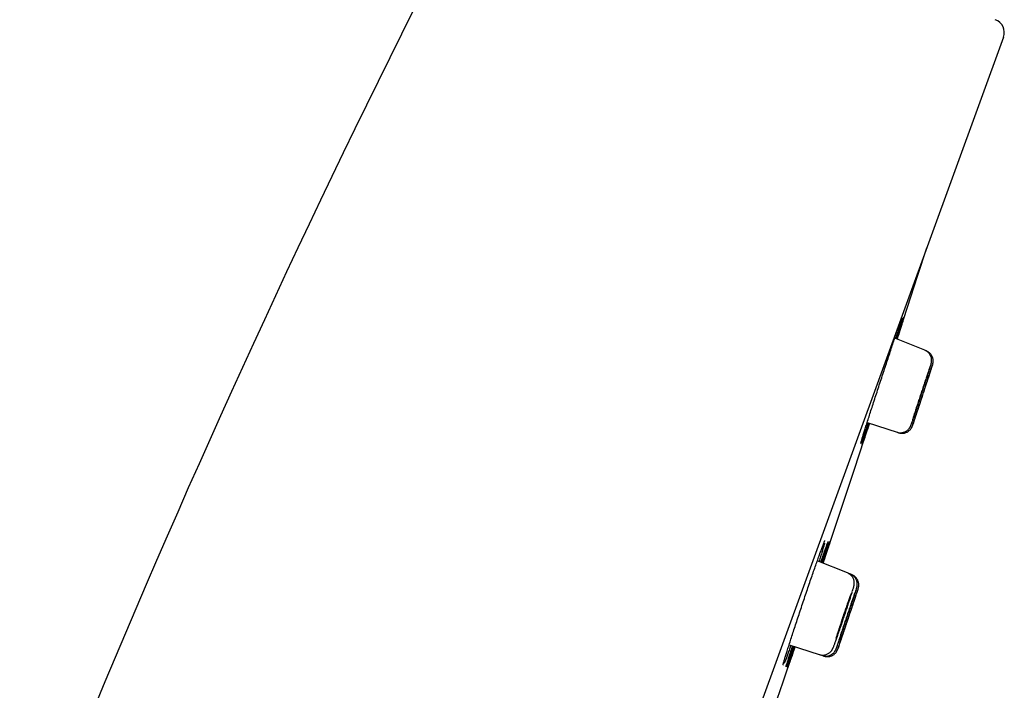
# Model space of a CAD drawing. Header units: millimetres. Extents: x 8 to 1091, y 12 to 2370.
# Tile 87 of 88: x 1019 to 1055, y 2278 to 2303. Entities that reach past the tile are written whole.
import ezdxf

# ---------------------------------------------------------------- set-up
doc = ezdxf.new("R2010")
doc.units = ezdxf.units.MM

msp = doc.modelspace()

# ---------------------------------------------------------------- linework, layer by layer
at = {"color": 7, "linetype": 'Continuous', "lineweight": 30}
for p, q in [((1054.735, 2301.877), (1019.421, 2204.854)), ((1051.865, 2290.452), (1050.771, 2290.894)), ((1051.92, 2290.43), (1051.865, 2290.452)), ((1049.761, 2287.813), (1050.853, 2287.459)), ((1050.853, 2287.459), (1050.909, 2287.44)), ((1049.041, 2282.324), (1047.943, 2282.767)), ((1049.151, 2282.279), (1049.043, 2282.323)), ((1049.206, 2282.257), (1049.151, 2282.279)), ((1046.913, 2279.702), (1048.016, 2279.343)), ((1048.016, 2279.343), (1048.129, 2279.307)), ((1048.129, 2279.307), (1048.185, 2279.288))]:
    msp.add_line(p, q, dxfattribs=at)
at = {"color": 7, "linetype": 'Continuous', "lineweight": 30, "flags": 128}
for points in [[(1050.855, 2290.86), (1051.601, 2293.154), (1051.937, 2294.19)], [(1048.154, 2282.682), (1049.281, 2286.071), (1049.847, 2287.785)]]:
    msp.add_lwpolyline(points, dxfattribs=at)
at = {"color": 7, "linetype": 'Continuous', "lineweight": 30}
for centre, radius, start, end in [((1386.609, 2125.748), 395.3, 152.54464, 170.40143), ((1054.265, 2302.048), 0.5, 340, 70), ((-90.305, 2663.302), 1200.4, 341.102788, 341.360113)]:
    msp.add_arc(centre, radius, start, end, dxfattribs=at)
for points, knots in [([(1049.677, 2287.545), (1049.695, 2287.603), (1049.731, 2287.718), (1049.794, 2287.918), (1049.863, 2288.133), (1049.938, 2288.365), (1050.016, 2288.609), (1050.099, 2288.863), (1050.183, 2289.122), (1050.269, 2289.385), (1050.355, 2289.647), (1050.441, 2289.905), (1050.524, 2290.156), (1050.604, 2290.398), (1050.68, 2290.625), (1050.752, 2290.837), (1050.817, 2291.03), (1050.876, 2291.202), (1050.927, 2291.35), (1050.97, 2291.473), (1051.004, 2291.567), (1051.025, 2291.624), (1051.031, 2291.64), (1051.033, 2291.643)], [0, 0, 0, 0, 0.049252, 0.098661, 0.147912, 0.197164, 0.246572, 0.295823, 0.345083, 0.394501, 0.443761, 0.493016, 0.542428, 0.591682, 0.640916, 0.690307, 0.73954, 0.788746, 0.838108, 0.887314, 0.936497, 0.985837, 1, 1, 1, 1]), ([(1051.037, 2291.625), (1051.036, 2291.621), (1051.031, 2291.602), (1051.013, 2291.539), (1050.982, 2291.435), (1050.941, 2291.304), (1050.892, 2291.147), (1050.848, 2291.004), (1050.817, 2290.908), (1050.808, 2290.879)], [0, 0, 0, 0, 0.044866, 0.220465, 0.396623, 0.572223, 0.747911, 0.924158, 1, 1, 1, 1]), ([(1050.841, 2290.866), (1050.856, 2290.912), (1050.893, 2291.023), (1050.943, 2291.176), (1050.993, 2291.326), (1051.035, 2291.449), (1051.068, 2291.546), (1051.091, 2291.614), (1051.103, 2291.65), (1051.105, 2291.653), (1051.105, 2291.654)], [0, 0, 0, 0, 0.0988477, 0.2406754, 0.3829556, 0.5247829, 0.6665389, 0.8087473, 0.9505033, 1, 1, 1, 1]), ([(1051.105, 2291.65), (1051.105, 2291.648), (1051.103, 2291.641), (1051.09, 2291.598), (1051.066, 2291.523), (1051.033, 2291.418), (1050.991, 2291.288), (1050.94, 2291.131), (1050.894, 2290.988), (1050.863, 2290.891), (1050.853, 2290.861)], [0, 0, 0, 0, 0.056691, 0.202797, 0.348902, 0.495473, 0.641579, 0.787731, 0.93435, 1, 1, 1, 1]), ([(1051.029, 2291.633), (1051.03, 2291.637), (1051.033, 2291.645), (1051.036, 2291.65), (1051.035, 2291.649), (1051.035, 2291.649)], [0, 0, 0, 0, 0.4012489, 0.8786152, 1, 1, 1, 1]), ([(1052.077, 2289.889), (1052.078, 2289.893), (1052.084, 2289.911), (1052.091, 2289.937), (1052.098, 2289.962), (1052.103, 2289.983), (1052.107, 2290), (1052.11, 2290.018), (1052.113, 2290.042), (1052.115, 2290.073), (1052.114, 2290.111), (1052.109, 2290.155), (1052.097, 2290.203), (1052.078, 2290.252), (1052.051, 2290.3), (1052.017, 2290.345), (1051.976, 2290.386), (1051.928, 2290.42), (1051.891, 2290.442), (1051.868, 2290.45), (1051.864, 2290.451)], [0, 0, 0, 0, 0.028386, 0.15066, 0.284186, 0.340231, 0.378754, 0.409984, 0.440699, 0.475172, 0.518193, 0.567727, 0.620748, 0.677451, 0.736909, 0.798119, 0.860393, 0.923305, 0.986581, 1, 1, 1, 1]), ([(1052.148, 2289.926), (1052.148, 2289.927), (1052.149, 2289.931), (1052.151, 2289.938), (1052.154, 2289.948), (1052.157, 2289.96), (1052.161, 2289.975), (1052.165, 2289.994), (1052.168, 2290.02), (1052.17, 2290.056), (1052.169, 2290.099), (1052.161, 2290.147), (1052.147, 2290.196), (1052.126, 2290.244), (1052.097, 2290.292), (1052.06, 2290.336), (1052.017, 2290.375), (1051.97, 2290.407), (1051.936, 2290.422), (1051.919, 2290.429)], [0, 0, 0, 0, 0.0019348, 0.0887307, 0.1583636, 0.2023623, 0.2283977, 0.2565086, 0.2932638, 0.341451, 0.4027842, 0.4720645, 0.5390728, 0.612269, 0.6886294, 0.7669371, 0.8464118, 0.9265779, 1, 1, 1, 1]), ([(1051.388, 2287.795), (1051.389, 2287.798), (1051.397, 2287.819), (1051.421, 2287.888), (1051.46, 2288.001), (1051.507, 2288.141), (1051.56, 2288.299), (1051.619, 2288.473), (1051.68, 2288.657), (1051.742, 2288.847), (1051.804, 2289.036), (1051.864, 2289.219), (1051.92, 2289.392), (1051.97, 2289.548), (1052.014, 2289.685), (1052.048, 2289.795), (1052.068, 2289.86), (1052.074, 2289.878), (1052.074, 2289.879)], [0, 0, 0, 0, 0.0086471, 0.0791945, 0.1497347, 0.220275, 0.2908322, 0.3613895, 0.4319805, 0.5025716, 0.5731983, 0.643825, 0.7144738, 0.7851226, 0.8557702, 0.9264176, 0.997041, 1, 1, 1, 1]), ([(1051.42, 2287.715), (1051.421, 2287.718), (1051.425, 2287.729), (1051.442, 2287.781), (1051.471, 2287.867), (1051.51, 2287.983), (1051.556, 2288.121), (1051.609, 2288.28), (1051.666, 2288.453), (1051.727, 2288.637), (1051.789, 2288.826), (1051.851, 2289.015), (1051.911, 2289.198), (1051.968, 2289.37), (1052.019, 2289.527), (1052.063, 2289.663), (1052.1, 2289.776), (1052.126, 2289.858), (1052.141, 2289.906), (1052.144, 2289.914), (1052.145, 2289.916)], [0, 0, 0, 0, 0.021457, 0.08154, 0.141623, 0.201712, 0.261801, 0.321912, 0.382024, 0.442164, 0.502304, 0.562466, 0.622629, 0.682798, 0.742966, 0.803123, 0.863279, 0.923409, 0.983539, 1, 1, 1, 1]), ([(1052.069, 2289.892), (1052.063, 2289.876), (1052.05, 2289.838), (1052.017, 2289.743), (1051.975, 2289.62), (1051.925, 2289.472), (1051.869, 2289.307), (1051.81, 2289.129), (1051.748, 2288.942), (1051.685, 2288.752), (1051.624, 2288.565), (1051.566, 2288.385), (1051.518, 2288.239), (1051.481, 2288.124), (1051.463, 2288.067), (1051.454, 2288.038)], [0, 0, 0, 0, 0.064575, 0.147657, 0.230739, 0.313832, 0.396926, 0.480054, 0.563183, 0.646355, 0.729527, 0.812732, 0.895937, 0.947968, 1, 1, 1, 1]), ([(1052.146, 2289.924), (1052.142, 2289.913), (1052.134, 2289.892), (1052.11, 2289.821), (1052.077, 2289.722), (1052.036, 2289.598), (1051.987, 2289.451), (1051.933, 2289.287), (1051.874, 2289.108), (1051.812, 2288.922), (1051.75, 2288.732), (1051.688, 2288.545), (1051.629, 2288.366), (1051.582, 2288.22), (1051.544, 2288.105), (1051.525, 2288.048), (1051.516, 2288.019)], [0, 0, 0, 0, 0.072534, 0.148186, 0.223839, 0.299491, 0.375167, 0.450842, 0.526553, 0.602264, 0.678007, 0.75375, 0.829508, 0.905266, 0.952633, 1, 1, 1, 1]), ([(1051.902, 2289.371), (1051.902, 2289.371), (1051.902, 2289.371), (1051.895, 2289.353), (1051.883, 2289.32), (1051.866, 2289.272), (1051.846, 2289.212), (1051.822, 2289.141), (1051.795, 2289.061), (1051.766, 2288.974), (1051.735, 2288.882), (1051.705, 2288.789), (1051.674, 2288.697), (1051.646, 2288.608), (1051.619, 2288.526), (1051.595, 2288.452), (1051.575, 2288.388), (1051.559, 2288.337), (1051.548, 2288.3), (1051.541, 2288.277), (1051.541, 2288.274), (1051.541, 2288.273)], [0, 0, 0, 0, 0.037351, 0.091008, 0.144664, 0.198309, 0.251953, 0.305605, 0.359256, 0.412929, 0.466603, 0.520304, 0.574006, 0.627729, 0.681452, 0.735181, 0.78891, 0.842626, 0.896342, 0.950032, 1, 1, 1, 1]), ([(1051.958, 2289.35), (1051.958, 2289.35), (1051.957, 2289.35), (1051.951, 2289.331), (1051.94, 2289.299), (1051.924, 2289.251), (1051.904, 2289.191), (1051.88, 2289.12), (1051.854, 2289.04), (1051.825, 2288.953), (1051.795, 2288.861), (1051.764, 2288.768), (1051.734, 2288.676), (1051.705, 2288.588), (1051.678, 2288.506), (1051.654, 2288.432), (1051.633, 2288.368), (1051.617, 2288.317), (1051.605, 2288.28), (1051.598, 2288.257), (1051.597, 2288.255), (1051.597, 2288.253)], [0, 0, 0, 0, 0.0367366, 0.0903913, 0.144046, 0.1977003, 0.2513547, 0.3050246, 0.3586947, 0.4123895, 0.4660844, 0.5198023, 0.5735203, 0.6272496, 0.6809789, 0.7347027, 0.7884265, 0.8421304, 0.8958342, 0.9495126, 1, 1, 1, 1]), ([(1051.454, 2288.038), (1051.44, 2287.994), (1051.424, 2287.943), (1051.413, 2287.907), (1051.411, 2287.902)], [0, 0, 0, 0, 0.866611, 1, 1, 1, 1]), ([(1051.516, 2288.019), (1051.503, 2287.977), (1051.475, 2287.893), (1051.445, 2287.799), (1051.424, 2287.733), (1051.418, 2287.714), (1051.415, 2287.706)], [0, 0, 0, 0, 0.257202, 0.514403, 0.771609, 1, 1, 1, 1]), ([(1049.799, 2287.801), (1049.783, 2287.754), (1049.745, 2287.642), (1049.692, 2287.489), (1049.641, 2287.342), (1049.599, 2287.22), (1049.566, 2287.128), (1049.547, 2287.076), (1049.542, 2287.064), (1049.541, 2287.063)], [0, 0, 0, 0, 0.125888, 0.29954, 0.47264, 0.645651, 0.819214, 0.992225, 1, 1, 1, 1]), ([(1049.845, 2287.786), (1049.829, 2287.739), (1049.792, 2287.626), (1049.74, 2287.472), (1049.691, 2287.324), (1049.65, 2287.202), (1049.618, 2287.106), (1049.595, 2287.041), (1049.584, 2287.008), (1049.582, 2287.005), (1049.582, 2287.005)], [0, 0, 0, 0, 0.10615, 0.251753, 0.396892, 0.541956, 0.687484, 0.832548, 0.977555, 1, 1, 1, 1]), ([(1049.744, 2287.519), (1049.763, 2287.575), (1049.79, 2287.659), (1049.822, 2287.758), (1049.832, 2287.79)], [0, 0, 0, 0, 0.674586, 1, 1, 1, 1]), ([(1050.853, 2287.46), (1050.856, 2287.459), (1050.878, 2287.45), (1050.922, 2287.442), (1050.981, 2287.438), (1051.037, 2287.443), (1051.09, 2287.455), (1051.139, 2287.473), (1051.183, 2287.495), (1051.221, 2287.522), (1051.254, 2287.551), (1051.282, 2287.58), (1051.303, 2287.607), (1051.319, 2287.631), (1051.33, 2287.651), (1051.338, 2287.667), (1051.345, 2287.681), (1051.35, 2287.694), (1051.357, 2287.71), (1051.365, 2287.731), (1051.374, 2287.757), (1051.382, 2287.778), (1051.385, 2287.786)], [0, 0, 0, 0, 0.010112, 0.073973, 0.134894, 0.193237, 0.249176, 0.302763, 0.353948, 0.402569, 0.448301, 0.490492, 0.527891, 0.559413, 0.586665, 0.613493, 0.643511, 0.681144, 0.734451, 0.823796, 0.939822, 1, 1, 1, 1]), ([(1050.91, 2287.442), (1050.923, 2287.438), (1050.956, 2287.427), (1051.009, 2287.421), (1051.067, 2287.421), (1051.121, 2287.43), (1051.172, 2287.445), (1051.218, 2287.466), (1051.26, 2287.491), (1051.296, 2287.519), (1051.326, 2287.548), (1051.351, 2287.578), (1051.371, 2287.606), (1051.385, 2287.63), (1051.394, 2287.649), (1051.401, 2287.663), (1051.405, 2287.673), (1051.408, 2287.681), (1051.411, 2287.69), (1051.413, 2287.696), (1051.416, 2287.703), (1051.417, 2287.705)], [0, 0, 0, 0, 0.055758, 0.134844, 0.210464, 0.28294, 0.352404, 0.418854, 0.482166, 0.542096, 0.598241, 0.649947, 0.69598, 0.733859, 0.762364, 0.786099, 0.810278, 0.840925, 0.884402, 0.955965, 1, 1, 1, 1]), ([(1049.531, 2287.062), (1049.533, 2287.071), (1049.539, 2287.096), (1049.56, 2287.167), (1049.591, 2287.271), (1049.63, 2287.396), (1049.661, 2287.496), (1049.677, 2287.545)], [0, 0, 0, 0, 0.129717, 0.354956, 0.57948, 0.78974, 1, 1, 1, 1]), ([(1049.581, 2287.005), (1049.582, 2287.008), (1049.584, 2287.016), (1049.599, 2287.064), (1049.623, 2287.141), (1049.656, 2287.245), (1049.696, 2287.37), (1049.728, 2287.469), (1049.744, 2287.519)], [0, 0, 0, 0, 0.116979, 0.29809, 0.479778, 0.660889, 0.830445, 1, 1, 1, 1]), ([(1049.529, 2287.055), (1049.529, 2287.054), (1049.529, 2287.054), (1049.53, 2287.06), (1049.532, 2287.068), (1049.534, 2287.072)], [0, 0, 0, 0, 0.180856, 0.591724, 1, 1, 1, 1]), ([(1046.827, 2279.429), (1046.845, 2279.486), (1046.881, 2279.602), (1046.945, 2279.801), (1047.014, 2280.016), (1047.089, 2280.247), (1047.169, 2280.491), (1047.253, 2280.743), (1047.339, 2281.002), (1047.426, 2281.264), (1047.514, 2281.525), (1047.602, 2281.783), (1047.687, 2282.033), (1047.77, 2282.273), (1047.849, 2282.5), (1047.923, 2282.711), (1047.991, 2282.903), (1048.052, 2283.073), (1048.106, 2283.221), (1048.151, 2283.342), (1048.184, 2283.428), (1048.198, 2283.461), (1048.203, 2283.473)], [0, 0, 0, 0, 0.051013, 0.102188, 0.153201, 0.204213, 0.255389, 0.306401, 0.357412, 0.408585, 0.459595, 0.510588, 0.561744, 0.612738, 0.663707, 0.71484, 0.76581, 0.816759, 0.867872, 0.918821, 0.969763, 1, 1, 1, 1]), ([(1048.209, 2283.412), (1048.209, 2283.409), (1048.201, 2283.381), (1048.177, 2283.3), (1048.139, 2283.172), (1048.09, 2283.014), (1048.045, 2282.871), (1048.014, 2282.773), (1048.004, 2282.742)], [0, 0, 0, 0, 0.026725, 0.245479, 0.463539, 0.681699, 0.900555, 1, 1, 1, 1]), ([(1048.069, 2282.716), (1048.085, 2282.762), (1048.124, 2282.874), (1048.178, 2283.027), (1048.23, 2283.176), (1048.274, 2283.299), (1048.309, 2283.394), (1048.331, 2283.452), (1048.338, 2283.468), (1048.339, 2283.472)], [0, 0, 0, 0, 0.117334, 0.28309, 0.449375, 0.615131, 0.780845, 0.947088, 1, 1, 1, 1]), ([(1048.344, 2283.453), (1048.343, 2283.45), (1048.338, 2283.431), (1048.319, 2283.369), (1048.288, 2283.266), (1048.246, 2283.136), (1048.196, 2282.979), (1048.15, 2282.834), (1048.117, 2282.734), (1048.106, 2282.701)], [0, 0, 0, 0, 0.040067, 0.214628, 0.389745, 0.564307, 0.738929, 0.914107, 1, 1, 1, 1]), ([(1048.139, 2282.688), (1048.155, 2282.735), (1048.193, 2282.848), (1048.246, 2283.002), (1048.297, 2283.152), (1048.339, 2283.276), (1048.373, 2283.373), (1048.397, 2283.441), (1048.41, 2283.478), (1048.412, 2283.481), (1048.412, 2283.482)], [0, 0, 0, 0, 0.101656, 0.242645, 0.384083, 0.525071, 0.666016, 0.807411, 0.948357, 1, 1, 1, 1]), ([(1048.412, 2283.478), (1048.411, 2283.476), (1048.41, 2283.469), (1048.396, 2283.427), (1048.372, 2283.353), (1048.338, 2283.248), (1048.296, 2283.119), (1048.244, 2282.963), (1048.196, 2282.817), (1048.162, 2282.717), (1048.151, 2282.683)], [0, 0, 0, 0, 0.054701, 0.199858, 0.345017, 0.490639, 0.635798, 0.780988, 0.926641, 1, 1, 1, 1]), ([(1048.199, 2283.464), (1048.203, 2283.472), (1048.209, 2283.488), (1048.215, 2283.501), (1048.218, 2283.507), (1048.218, 2283.506), (1048.217, 2283.506)], [0, 0, 0, 0, 0.365111, 0.69164, 0.953477, 1, 1, 1, 1]), ([(1048.336, 2283.462), (1048.337, 2283.465), (1048.34, 2283.473), (1048.342, 2283.477), (1048.342, 2283.477), (1048.342, 2283.477)], [0, 0, 0, 0, 0.3577227, 0.8510859, 1, 1, 1, 1]), ([(1049.227, 2281.665), (1049.23, 2281.675), (1049.239, 2281.704), (1049.251, 2281.745), (1049.264, 2281.788), (1049.273, 2281.822), (1049.279, 2281.849), (1049.284, 2281.871), (1049.288, 2281.894), (1049.29, 2281.919), (1049.292, 2281.95), (1049.29, 2281.989), (1049.284, 2282.033), (1049.271, 2282.081), (1049.251, 2282.13), (1049.223, 2282.178), (1049.187, 2282.223), (1049.145, 2282.263), (1049.097, 2282.296), (1049.062, 2282.316), (1049.042, 2282.323), (1049.041, 2282.323)], [0, 0, 0, 0, 0.051023, 0.148461, 0.24929, 0.357682, 0.42712, 0.477994, 0.508811, 0.539215, 0.57001, 0.605622, 0.647214, 0.692407, 0.740065, 0.789664, 0.840547, 0.89222, 0.944364, 0.996773, 1, 1, 1, 1]), ([(1049.362, 2281.713), (1049.363, 2281.718), (1049.369, 2281.738), (1049.378, 2281.766), (1049.384, 2281.789), (1049.39, 2281.811), (1049.393, 2281.826), (1049.396, 2281.844), (1049.399, 2281.869), (1049.401, 2281.9), (1049.401, 2281.939), (1049.395, 2281.984), (1049.382, 2282.032), (1049.363, 2282.081), (1049.336, 2282.129), (1049.301, 2282.174), (1049.26, 2282.215), (1049.212, 2282.249), (1049.175, 2282.27), (1049.154, 2282.277), (1049.15, 2282.278)], [0, 0, 0, 0, 0.044591, 0.166825, 0.302297, 0.346452, 0.380774, 0.411891, 0.442537, 0.477588, 0.521322, 0.571038, 0.624224, 0.681047, 0.740513, 0.801647, 0.863793, 0.926542, 0.989636, 1, 1, 1, 1]), ([(1049.433, 2281.751), (1049.433, 2281.752), (1049.435, 2281.757), (1049.437, 2281.764), (1049.44, 2281.773), (1049.443, 2281.783), (1049.446, 2281.797), (1049.45, 2281.815), (1049.454, 2281.841), (1049.456, 2281.875), (1049.455, 2281.918), (1049.449, 2281.965), (1049.436, 2282.014), (1049.416, 2282.063), (1049.388, 2282.111), (1049.353, 2282.155), (1049.311, 2282.196), (1049.263, 2282.229), (1049.227, 2282.249), (1049.207, 2282.256), (1049.206, 2282.256)], [0, 0, 0, 0, 0.019429, 0.105361, 0.154527, 0.194976, 0.221433, 0.248782, 0.284105, 0.331444, 0.391129, 0.460464, 0.526519, 0.599251, 0.675333, 0.753489, 0.832888, 0.913026, 0.993582, 1, 1, 1, 1]), ([(1048.588, 2279.766), (1048.588, 2279.767), (1048.599, 2279.797), (1048.629, 2279.881), (1048.677, 2280.016), (1048.733, 2280.174), (1048.792, 2280.346), (1048.855, 2280.529), (1048.918, 2280.717), (1048.981, 2280.905), (1049.042, 2281.088), (1049.098, 2281.259), (1049.149, 2281.415), (1049.192, 2281.553), (1049.214, 2281.624), (1049.225, 2281.66)], [0, 0, 0, 0, 0.003221, 0.086246, 0.169271, 0.252291, 0.335311, 0.418351, 0.50139, 0.584462, 0.667535, 0.750642, 0.833749, 0.916874, 1, 1, 1, 1]), ([(1049.176, 2281.587), (1049.165, 2281.555), (1049.14, 2281.485), (1049.091, 2281.347), (1049.035, 2281.184), (1048.974, 2281.007), (1048.91, 2280.821), (1048.847, 2280.633), (1048.785, 2280.446), (1048.726, 2280.267), (1048.678, 2280.122), (1048.642, 2280.01), (1048.625, 2279.956), (1048.616, 2279.93)], [0, 0, 0, 0, 0.079238, 0.179401, 0.279564, 0.379742, 0.479919, 0.580134, 0.680348, 0.780605, 0.880862, 0.943528, 1, 1, 1, 1]), ([(1048.663, 2279.638), (1048.664, 2279.641), (1048.672, 2279.661), (1048.696, 2279.729), (1048.735, 2279.84), (1048.783, 2279.978), (1048.837, 2280.134), (1048.895, 2280.306), (1048.957, 2280.489), (1049.021, 2280.676), (1049.084, 2280.863), (1049.144, 2281.045), (1049.201, 2281.216), (1049.252, 2281.372), (1049.297, 2281.508), (1049.332, 2281.618), (1049.352, 2281.683), (1049.358, 2281.702), (1049.359, 2281.703)], [0, 0, 0, 0, 0.008088, 0.078607, 0.149117, 0.219627, 0.290145, 0.360662, 0.431199, 0.501736, 0.572297, 0.642858, 0.713436, 0.784014, 0.854596, 0.925177, 0.995746, 1, 1, 1, 1]), ([(1048.695, 2279.56), (1048.696, 2279.563), (1048.7, 2279.573), (1048.717, 2279.623), (1048.747, 2279.708), (1048.786, 2279.822), (1048.832, 2279.959), (1048.885, 2280.116), (1048.943, 2280.287), (1049.005, 2280.469), (1049.068, 2280.657), (1049.131, 2280.844), (1049.192, 2281.025), (1049.249, 2281.196), (1049.301, 2281.351), (1049.346, 2281.486), (1049.383, 2281.599), (1049.411, 2281.681), (1049.426, 2281.729), (1049.429, 2281.738), (1049.43, 2281.741)], [0, 0, 0, 0, 0.020493, 0.080527, 0.140561, 0.200598, 0.260635, 0.320684, 0.380734, 0.440801, 0.500868, 0.560949, 0.62103, 0.681117, 0.741203, 0.801283, 0.861363, 0.921428, 0.981492, 1, 1, 1, 1]), ([(1049.355, 2281.719), (1049.349, 2281.703), (1049.335, 2281.665), (1049.302, 2281.573), (1049.26, 2281.451), (1049.209, 2281.305), (1049.153, 2281.143), (1049.093, 2280.966), (1049.031, 2280.781), (1048.967, 2280.593), (1048.905, 2280.407), (1048.845, 2280.229), (1048.798, 2280.084), (1048.76, 2279.97), (1048.741, 2279.913), (1048.732, 2279.884)], [0, 0, 0, 0, 0.064578, 0.147692, 0.230805, 0.313921, 0.397037, 0.480172, 0.563308, 0.646471, 0.729634, 0.812821, 0.896008, 0.948004, 1, 1, 1, 1]), ([(1049.431, 2281.748), (1049.427, 2281.738), (1049.42, 2281.717), (1049.396, 2281.648), (1049.363, 2281.551), (1049.321, 2281.428), (1049.271, 2281.283), (1049.216, 2281.121), (1049.157, 2280.944), (1049.094, 2280.76), (1049.031, 2280.572), (1048.969, 2280.387), (1048.909, 2280.209), (1048.86, 2280.064), (1048.822, 2279.95), (1048.803, 2279.893), (1048.794, 2279.865)], [0, 0, 0, 0, 0.071501, 0.147265, 0.223027, 0.298789, 0.374564, 0.450339, 0.526135, 0.601932, 0.677748, 0.753565, 0.829392, 0.905219, 0.95261, 1, 1, 1, 1]), ([(1049.015, 2281.043), (1049.023, 2281.066), (1049.037, 2281.112), (1049.054, 2281.167), (1049.067, 2281.209), (1049.075, 2281.237), (1049.077, 2281.249), (1049.074, 2281.246), (1049.066, 2281.227), (1049.053, 2281.194), (1049.036, 2281.146), (1049.014, 2281.086), (1048.989, 2281.014), (1048.961, 2280.934), (1048.931, 2280.847), (1048.9, 2280.757), (1048.869, 2280.664), (1048.838, 2280.573), (1048.809, 2280.485), (1048.783, 2280.403), (1048.759, 2280.33), (1048.739, 2280.267), (1048.724, 2280.216), (1048.713, 2280.179), (1048.707, 2280.158), (1048.707, 2280.151), (1048.712, 2280.16), (1048.722, 2280.185), (1048.736, 2280.224), (1048.756, 2280.276), (1048.779, 2280.341), (1048.805, 2280.416), (1048.834, 2280.499), (1048.864, 2280.587), (1048.895, 2280.679), (1048.926, 2280.772), (1048.956, 2280.862), (1048.987, 2280.955), (1049.005, 2281.012), (1049.015, 2281.043)], [0, 0, 0, 0, 0.026861, 0.053722, 0.080584, 0.107445, 0.1343, 0.161155, 0.187999, 0.214843, 0.241677, 0.268511, 0.295341, 0.322171, 0.349005, 0.375839, 0.402682, 0.429526, 0.456381, 0.483236, 0.5101, 0.536963, 0.563827, 0.590692, 0.61755, 0.644408, 0.671256, 0.698103, 0.72494, 0.751776, 0.778607, 0.805437, 0.832269, 0.859101, 0.885941, 0.912781, 0.939633, 0.966485, 1, 1, 1, 1]), ([(1049.186, 2281.203), (1049.186, 2281.203), (1049.185, 2281.203), (1049.178, 2281.185), (1049.166, 2281.152), (1049.149, 2281.105), (1049.128, 2281.045), (1049.104, 2280.974), (1049.076, 2280.894), (1049.047, 2280.808), (1049.016, 2280.717), (1048.985, 2280.625), (1048.954, 2280.534), (1048.925, 2280.446), (1048.898, 2280.365), (1048.874, 2280.292), (1048.854, 2280.229), (1048.838, 2280.178), (1048.826, 2280.142), (1048.82, 2280.119), (1048.82, 2280.117), (1048.82, 2280.116)], [0, 0, 0, 0, 0.038342, 0.092012, 0.145683, 0.199343, 0.253003, 0.306665, 0.360326, 0.414001, 0.467675, 0.521367, 0.575059, 0.628766, 0.682474, 0.736188, 0.789902, 0.84361, 0.897318, 0.951012, 1, 1, 1, 1]), ([(1049.241, 2281.182), (1049.241, 2281.182), (1049.241, 2281.182), (1049.234, 2281.163), (1049.223, 2281.131), (1049.207, 2281.083), (1049.186, 2281.024), (1049.162, 2280.953), (1049.135, 2280.873), (1049.106, 2280.787), (1049.076, 2280.697), (1049.045, 2280.605), (1049.014, 2280.514), (1048.985, 2280.426), (1048.957, 2280.345), (1048.933, 2280.272), (1048.912, 2280.209), (1048.896, 2280.159), (1048.884, 2280.122), (1048.876, 2280.1), (1048.876, 2280.098), (1048.876, 2280.096)], [0, 0, 0, 0, 0.037743, 0.091412, 0.145081, 0.198749, 0.252417, 0.306094, 0.359771, 0.413463, 0.467155, 0.520861, 0.574568, 0.628282, 0.681996, 0.735707, 0.789419, 0.843119, 0.896819, 0.950503, 1, 1, 1, 1]), ([(1046.976, 2279.681), (1046.959, 2279.634), (1046.919, 2279.521), (1046.864, 2279.368), (1046.811, 2279.222), (1046.765, 2279.1), (1046.742, 2279.042), (1046.731, 2279.012)], [0, 0, 0, 0, 0.155928, 0.367307, 0.578015, 0.788671, 1, 1, 1, 1]), ([(1048.017, 2279.344), (1048.036, 2279.338), (1048.075, 2279.327), (1048.135, 2279.323), (1048.191, 2279.326), (1048.245, 2279.337), (1048.294, 2279.354), (1048.339, 2279.376), (1048.378, 2279.401), (1048.412, 2279.429), (1048.44, 2279.457), (1048.461, 2279.484), (1048.477, 2279.507), (1048.49, 2279.527), (1048.499, 2279.545), (1048.507, 2279.561), (1048.515, 2279.579), (1048.526, 2279.604), (1048.54, 2279.637), (1048.558, 2279.684), (1048.572, 2279.723), (1048.582, 2279.75), (1048.584, 2279.756)], [0, 0, 0, 0, 0.05366, 0.105298, 0.154745, 0.202166, 0.247618, 0.291064, 0.332357, 0.37117, 0.40684, 0.438507, 0.466411, 0.492811, 0.520846, 0.553355, 0.595646, 0.658001, 0.771086, 0.868273, 0.97151, 1, 1, 1, 1]), ([(1048.732, 2279.884), (1048.718, 2279.84), (1048.701, 2279.789), (1048.69, 2279.753), (1048.688, 2279.747)], [0, 0, 0, 0, 0.855088, 1, 1, 1, 1]), ([(1048.794, 2279.865), (1048.78, 2279.823), (1048.752, 2279.739), (1048.721, 2279.646), (1048.7, 2279.579), (1048.694, 2279.56), (1048.691, 2279.552)], [0, 0, 0, 0, 0.257443, 0.514886, 0.772332, 1, 1, 1, 1]), ([(1046.702, 2279.008), (1046.706, 2279.022), (1046.716, 2279.062), (1046.744, 2279.155), (1046.781, 2279.279), (1046.812, 2279.379), (1046.827, 2279.429)], [0, 0, 0, 0, 0.169699, 0.458561, 0.72928, 1, 1, 1, 1]), ([(1046.804, 2278.901), (1046.806, 2278.909), (1046.813, 2278.933), (1046.834, 2279.003), (1046.866, 2279.106), (1046.905, 2279.231), (1046.937, 2279.33), (1046.952, 2279.38)], [0, 0, 0, 0, 0.12541, 0.35172, 0.577311, 0.788655, 1, 1, 1, 1]), ([(1047.081, 2279.647), (1047.064, 2279.598), (1047.024, 2279.484), (1046.97, 2279.33), (1046.918, 2279.182), (1046.874, 2279.061), (1046.841, 2278.968), (1046.821, 2278.916), (1046.815, 2278.903), (1046.815, 2278.902)], [0, 0, 0, 0, 0.129848, 0.302578, 0.47476, 0.646889, 0.819568, 0.991697, 1, 1, 1, 1]), ([(1046.854, 2278.843), (1046.855, 2278.846), (1046.857, 2278.854), (1046.872, 2278.901), (1046.897, 2278.978), (1046.931, 2279.081), (1046.971, 2279.205), (1047.004, 2279.304), (1047.02, 2279.354)], [0, 0, 0, 0, 0.11461, 0.296175, 0.47832, 0.659886, 0.829943, 1, 1, 1, 1]), ([(1047.127, 2279.632), (1047.11, 2279.583), (1047.071, 2279.468), (1047.018, 2279.312), (1046.967, 2279.164), (1046.925, 2279.042), (1046.892, 2278.946), (1046.869, 2278.88), (1046.857, 2278.847), (1046.856, 2278.844), (1046.856, 2278.844)], [0, 0, 0, 0, 0.110027, 0.254719, 0.39895, 0.543136, 0.687783, 0.831969, 0.976122, 1, 1, 1, 1]), ([(1046.952, 2279.38), (1046.971, 2279.436), (1046.998, 2279.522), (1047.032, 2279.624), (1047.043, 2279.659)], [0, 0, 0, 0, 0.6548533, 1, 1, 1, 1]), ([(1047.02, 2279.354), (1047.039, 2279.41), (1047.068, 2279.497), (1047.102, 2279.6), (1047.114, 2279.636)], [0, 0, 0, 0, 0.6471976, 1, 1, 1, 1]), ([(1048.129, 2279.308), (1048.132, 2279.307), (1048.153, 2279.298), (1048.195, 2279.291), (1048.254, 2279.286), (1048.311, 2279.29), (1048.364, 2279.302), (1048.412, 2279.32), (1048.457, 2279.342), (1048.495, 2279.368), (1048.529, 2279.397), (1048.556, 2279.426), (1048.578, 2279.453), (1048.594, 2279.477), (1048.605, 2279.497), (1048.613, 2279.513), (1048.62, 2279.526), (1048.625, 2279.539), (1048.632, 2279.555), (1048.64, 2279.577), (1048.65, 2279.601), (1048.657, 2279.622), (1048.66, 2279.629)], [0, 0, 0, 0, 0.007613, 0.072113, 0.133645, 0.192572, 0.249072, 0.303197, 0.354893, 0.403999, 0.450186, 0.492798, 0.53057, 0.562393, 0.589882, 0.616923, 0.647176, 0.685105, 0.738864, 0.829104, 0.945906, 1, 1, 1, 1]), ([(1048.186, 2279.29), (1048.198, 2279.286), (1048.23, 2279.275), (1048.283, 2279.269), (1048.34, 2279.269), (1048.395, 2279.277), (1048.446, 2279.292), (1048.492, 2279.313), (1048.534, 2279.337), (1048.57, 2279.365), (1048.601, 2279.394), (1048.626, 2279.424), (1048.646, 2279.452), (1048.66, 2279.476), (1048.669, 2279.495), (1048.676, 2279.509), (1048.68, 2279.519), (1048.683, 2279.527), (1048.686, 2279.535), (1048.689, 2279.542), (1048.691, 2279.548), (1048.692, 2279.55)], [0, 0, 0, 0, 0.052952, 0.132606, 0.20877, 0.281767, 0.351731, 0.418658, 0.482424, 0.542779, 0.59932, 0.651388, 0.697739, 0.735875, 0.764553, 0.788416, 0.81269, 0.843507, 0.88724, 0.959308, 1, 1, 1, 1]), ([(1046.688, 2278.951), (1046.688, 2278.951), (1046.688, 2278.952), (1046.69, 2278.962), (1046.695, 2278.98), (1046.7, 2278.999), (1046.704, 2279.014), (1046.705, 2279.018)], [0, 0, 0, 0, 0.147706, 0.362511, 0.623297, 0.920591, 1, 1, 1, 1]), ([(1046.802, 2278.893), (1046.802, 2278.893), (1046.802, 2278.893), (1046.804, 2278.899), (1046.806, 2278.907), (1046.807, 2278.911)], [0, 0, 0, 0, 0.192835, 0.607578, 1, 1, 1, 1])]:
    msp.add_open_spline(points, degree=3, knots=knots, dxfattribs=at)

doc.saveas('drawing.dxf')
